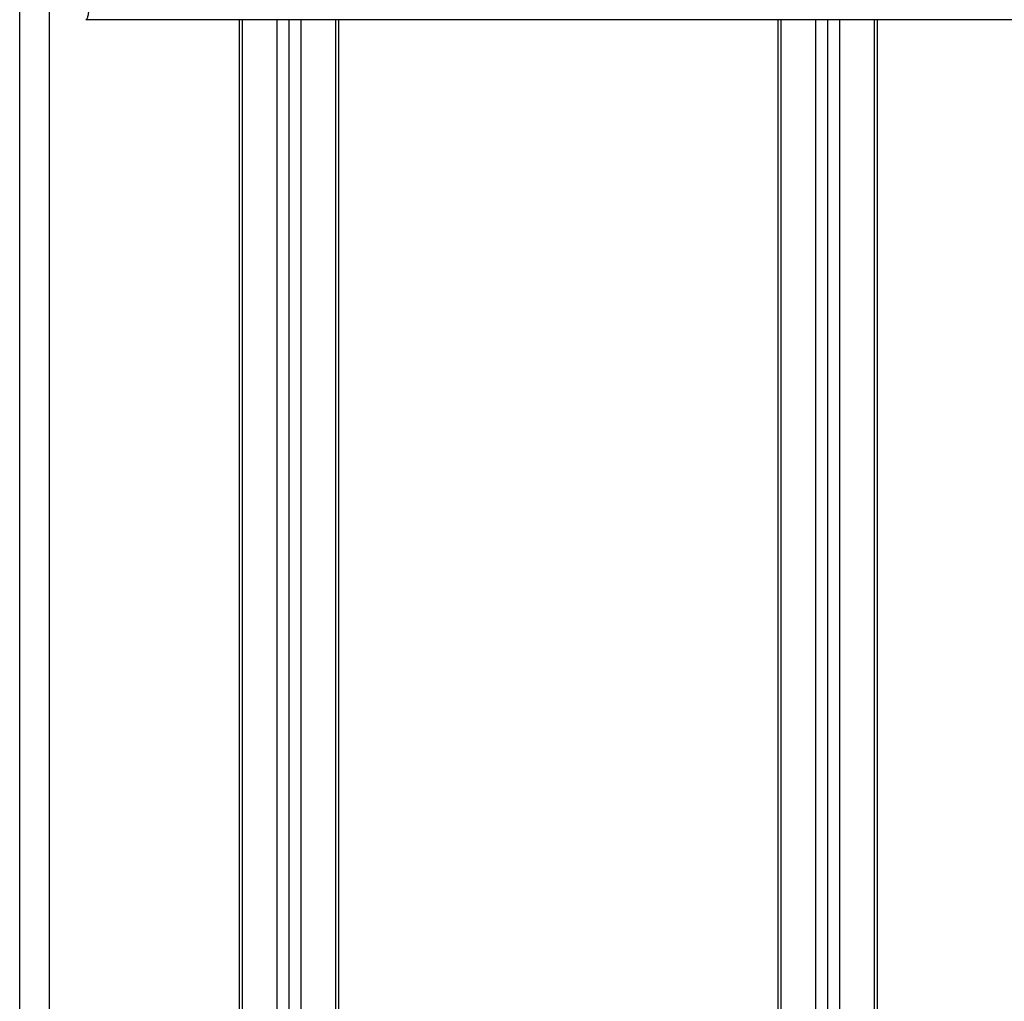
# Model space of a CAD drawing. Header units: millimetres. Extents: x -535 to 1155, y 0 to 326.
# Tile 92 of 116: x 674 to 696, y 175 to 197. Entities that reach past the tile are written whole.
import ezdxf

# ---------------------------------------------------------------- set-up
doc = ezdxf.new("R2010")
doc.units = ezdxf.units.MM

msp = doc.modelspace()

# ---------------------------------------------------------------- linework, layer by layer
at = {"color": 7, "linetype": 'Continuous', "lineweight": 25}
for p, q in [((673.7828, 152.4973), (673.7828, 226.3105)), ((674.4638, 152.4997), (674.4638, 226.3105)), ((696.7953, 197.1665), (675.284, 197.1665)), ((678.7809, 152.4997), (678.7809, 197.1665)), ((678.849, 152.4997), (678.849, 197.1665)), ((679.6389, 152.4997), (679.6389, 197.1665)), ((679.9112, 152.4997), (679.9112, 197.1665)), ((680.1836, 152.4997), (680.1836, 197.1665)), ((680.9735, 152.4997), (680.9735, 197.1665)), ((681.0416, 152.4997), (681.0416, 197.1665)), ((691.0377, 152.4997), (691.0377, 197.1665)), ((691.1058, 152.4997), (691.1058, 197.1665)), ((691.8956, 152.4997), (691.8956, 197.1665)), ((692.168, 152.4997), (692.168, 197.1665)), ((692.4404, 152.4997), (692.4404, 197.1665)), ((693.2303, 152.4997), (693.2303, 197.1665)), ((693.2984, 152.4997), (693.2984, 197.1665))]:
    msp.add_line(p, q, dxfattribs=at)
msp.add_open_spline([(675.284, 197.1665), (675.2916, 197.1686), (675.3079, 197.1731), (675.3296, 197.2166), (675.3536, 197.3132), (675.3715, 197.4588), (675.3875, 197.6514), (675.4036, 197.8771), (675.4269, 198.207), (675.4546, 198.5927), (675.4793, 198.9866), (675.5076, 199.4986), (675.5365, 200.159), (675.562, 201.0325), (675.5786, 202.0617), (675.5837, 202.8793), (675.5851, 203.4288), (675.5854, 203.6454), (675.5855, 203.8724), (675.5854, 204.1104), (675.5851, 204.3602), (675.5846, 204.6223), (675.5834, 205.0782), (675.5809, 205.7654), (675.5758, 206.804), (675.5685, 208.0887), (675.5587, 209.6636), (675.5508, 210.8711), (675.5457, 211.6388), (675.544, 211.8886), (675.5422, 212.1624), (675.5402, 212.4608), (675.538, 212.7847), (675.5356, 213.1348), (675.5331, 213.512), (675.5293, 214.087), (675.5242, 214.8714), (675.5181, 215.8166), (675.5114, 216.9188), (675.5047, 218.0758), (675.4977, 219.3893), (675.49, 221.0841), (675.4834, 223.1835), (675.4799, 225.5535), (675.4823, 227.0707), (675.4835, 227.7934)], degree=3, knots=[0, 0, 0, 0, 0.00965422, 0.02080777, 0.03106144, 0.04695632, 0.05363076, 0.06332171, 0.07944787, 0.09513433, 0.11098812, 0.1264164, 0.15394151, 0.18248268, 0.21412153, 0.25173969, 0.25807756, 0.26470639, 0.27164528, 0.2789144, 0.28653502, 0.29452959, 0.30292173, 0.32825756, 0.35736257, 0.39783448, 0.44561968, 0.50125245, 0.50814496, 0.51574476, 0.52407276, 0.53315127, 0.54300388, 0.5536554, 0.56513175, 0.57745987, 0.6061763, 0.63677252, 0.6637765, 0.70682954, 0.7424198, 0.78369849, 0.86155909, 0.93405144, 1, 1, 1, 1], dxfattribs=at)

doc.saveas('drawing.dxf')
